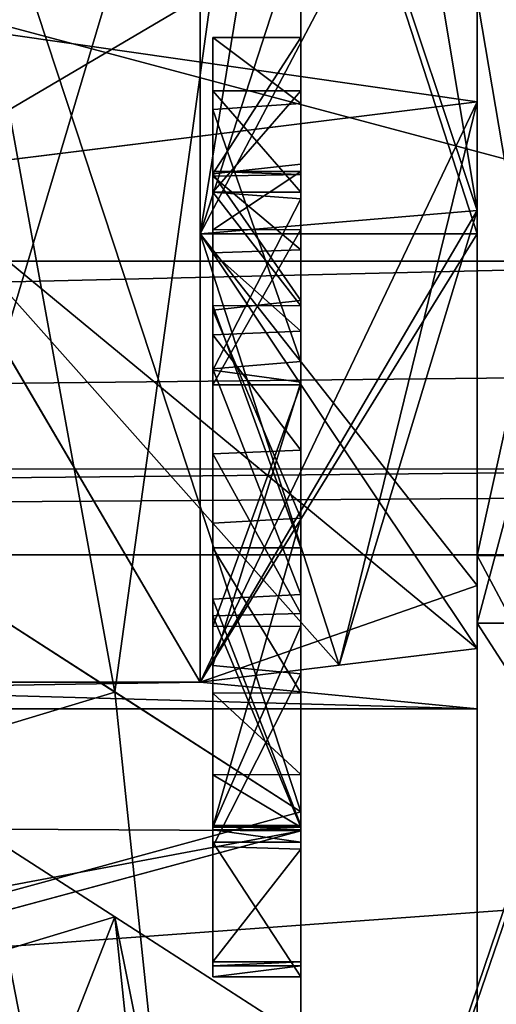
# Model space of a CAD drawing. Header units: millimetres. Extents: x -145 to 248, y -150 to 247.
# Tile 133 of 174: x 140.29 to 141.92, y -6.53 to -3.18. Entities that reach past the tile are written whole.
import ezdxf

# ---------------------------------------------------------------- set-up
doc = ezdxf.new("R2010")
doc.units = ezdxf.units.MM
doc.header["$LTSCALE"] = 65.185185
for name, color, linetype in [('1091', 7, 'CONTINUOUS'), ('1098', 7, 'CONTINUOUS'), ('1099', 7, 'CONTINUOUS'), ('1104', 7, 'CONTINUOUS'), ('1308', 7, 'CONTINUOUS'), ('1309', 7, 'CONTINUOUS'), ('1310', 7, 'CONTINUOUS'), ('1311', 7, 'CONTINUOUS'), ('1312', 7, 'CONTINUOUS'), ('1313', 7, 'CONTINUOUS'), ('1314', 7, 'CONTINUOUS'), ('1315', 7, 'CONTINUOUS'), ('1316', 7, 'CONTINUOUS'), ('1317', 7, 'CONTINUOUS'), ('1318', 7, 'CONTINUOUS'), ('1319', 7, 'CONTINUOUS'), ('1320', 7, 'CONTINUOUS'), ('1321', 7, 'CONTINUOUS'), ('1401', 7, 'CONTINUOUS'), ('1403', 7, 'CONTINUOUS'), ('1408', 7, 'CONTINUOUS'), ('1415', 7, 'CONTINUOUS'), ('1419', 7, 'CONTINUOUS'), ('1420', 7, 'CONTINUOUS'), ('1422', 7, 'CONTINUOUS'), ('1427', 7, 'CONTINUOUS'), ('1428', 7, 'CONTINUOUS'), ('1429', 7, 'CONTINUOUS'), ('1469', 7, 'CONTINUOUS'), ('1470', 7, 'CONTINUOUS'), ('1478', 7, 'CONTINUOUS'), ('1487', 7, 'CONTINUOUS'), ('1488', 7, 'CONTINUOUS'), ('950', 7, 'CONTINUOUS'), ('960', 7, 'CONTINUOUS'), ('962', 7, 'CONTINUOUS'), ('963', 7, 'CONTINUOUS'), ('964', 7, 'CONTINUOUS'), ('965', 7, 'CONTINUOUS'), ('966', 7, 'CONTINUOUS'), ('971', 7, 'CONTINUOUS'), ('972', 7, 'CONTINUOUS'), ('973', 7, 'CONTINUOUS'), ('974', 7, 'CONTINUOUS')]:
    doc.layers.add(name, color=color, linetype=linetype)

msp = doc.modelspace()

# ---------------------------------------------------------------- linework, layer by layer
at = {"layer": '1091', "color": 7, "linetype": 'CONTINUOUS', "true_color": 0xe0f2ff}
for points in [[(140, -2.0836, 8.2407), (140, -5.0712, 6.8215), (141.25, -0.8872, 9.7096), (140, -2.0836, 8.2407)], [(140, -5.0712, 6.8215), (140.6155, -5.4675, 7.2937), (141.25, -0.8872, 9.7096), (140, -5.0712, 6.8215)], [(140.6155, -5.4675, 7.2937), (141.25, -5.8759, 7.7805), (141.25, -0.8872, 9.7096), (140.6155, -5.4675, 7.2937)]]:
    msp.add_3dface(points, dxfattribs=at)
at = {"layer": '1098', "color": 7, "linetype": 'CONTINUOUS', "true_color": 0xe0f2ff}
for points in [[(113.25, 4, 23.5), (113.25, -4, 23.5), (143.25, -4, 23.5), (113.25, 4, 23.5)], [(143.25, 4, 23.5), (113.25, 4, 23.5), (143.25, -4, 23.5), (143.25, 4, 23.5)]]:
    msp.add_3dface(points, dxfattribs=at)
at = {"layer": '1099', "color": 7, "linetype": 'CONTINUOUS', "true_color": 0xe0f2ff}
for points in [[(113.25, -5, 22.5), (140.25, -5, 19.8809), (143.25, -5, 22.5), (113.25, -5, 22.5)], [(140.25, -5, 19.8809), (142.3503, -5, 18.9951), (143.25, -5, 22.5), (140.25, -5, 19.8809)]]:
    msp.add_3dface(points, dxfattribs=at)
at = {"layer": '1104', "color": 7, "linetype": 'CONTINUOUS', "true_color": 0xe0f2ff}
for points in [[(143.25, -4, 23.5), (113.25, -4, 23.5), (113.25, -4.7071, 23.2071), (143.25, -4, 23.5)], [(143.25, -4, 23.5), (113.25, -4.7071, 23.2071), (143.25, -4.3839, 23.4234), (143.25, -4, 23.5)], [(143.25, -4.3839, 23.4234), (113.25, -4.7071, 23.2071), (143.25, -4.7087, 23.2055), (143.25, -4.3839, 23.4234)], [(113.25, -4.7071, 23.2071), (113.25, -5, 22.5), (143.25, -4.7087, 23.2055), (113.25, -4.7071, 23.2071)], [(143.25, -4.7087, 23.2055), (113.25, -5, 22.5), (143.25, -4.7994, 23.1008), (143.25, -4.7087, 23.2055)], [(113.25, -5, 22.5), (143.25, -5, 22.5), (143.25, -4.7994, 23.1008), (113.25, -5, 22.5)]]:
    msp.add_3dface(points, dxfattribs=at)
at = {"layer": '1308', "color": 7, "linetype": 'CONTINUOUS', "true_color": 0xe0f2ff}
for points in [[(140.95, -6.3867, -15.0117), (141.25, -6.3867, -15.0117), (141.25, -6.3867, -13.3754), (140.95, -6.3867, -15.0117)], [(140.95, -6.3867, -13.3754), (140.95, -6.3867, -15.0117), (141.25, -6.3867, -13.3754), (140.95, -6.3867, -13.3754)]]:
    msp.add_3dface(points, dxfattribs=at)
at = {"layer": '1309', "color": 7, "linetype": 'CONTINUOUS', "true_color": 0xe0f2ff}
for points in [[(141.25, -3.7878, -12.7007), (141.25, -3.4199, -13.0527), (140.95, -3.7651, -12.716), (141.25, -3.7878, -12.7007)], [(140.95, -3.7651, -12.716), (141.25, -3.4199, -13.0527), (140.95, -3.4199, -13.0527), (140.95, -3.7651, -12.716)], [(140.95, -4.3713, -12.471), (141.25, -3.7878, -12.7007), (140.95, -3.7651, -12.716), (140.95, -4.3713, -12.471)], [(141.25, -4.4126, -12.463), (141.25, -3.7878, -12.7007), (140.95, -4.3713, -12.471), (141.25, -4.4126, -12.463)], [(140.95, -5.3776, -12.449), (141.25, -4.4126, -12.463), (140.95, -4.3713, -12.471), (140.95, -5.3776, -12.449)], [(141.25, -5.406, -12.4534), (141.25, -4.4126, -12.463), (140.95, -5.3776, -12.449), (141.25, -5.406, -12.4534)], [(140.95, -5.9937, -12.6566), (141.25, -5.406, -12.4534), (140.95, -5.3776, -12.449), (140.95, -5.9937, -12.6566)], [(141.25, -6.0029, -12.6626), (141.25, -5.406, -12.4534), (140.95, -5.9937, -12.6566), (141.25, -6.0029, -12.6626)], [(140.95, -6.3867, -13.3754), (141.25, -6.0029, -12.6626), (140.95, -5.9937, -12.6566), (140.95, -6.3867, -13.3754)], [(140.95, -6.3867, -13.3754), (141.25, -6.3867, -13.3754), (141.25, -6.0029, -12.6626), (140.95, -6.3867, -13.3754)]]:
    msp.add_3dface(points, dxfattribs=at)
at = {"layer": '1310', "color": 7, "linetype": 'CONTINUOUS', "true_color": 0xe0f2ff}
for points in [[(140.95, -3.4199, -13.0527), (141.25, -3.4199, -13.0527), (141.25, -3.7652, -13.2905), (140.95, -3.4199, -13.0527)], [(140.95, -3.7652, -13.2905), (140.95, -3.4199, -13.0527), (141.25, -3.7652, -13.2905), (140.95, -3.7652, -13.2905)]]:
    msp.add_3dface(points, dxfattribs=at)
at = {"layer": '1311', "color": 7, "linetype": 'CONTINUOUS', "true_color": 0xe0f2ff}
for points in [[(140.95, -3.7652, -13.2905), (141.25, -3.7652, -13.2905), (141.25, -4.1529, -12.9659), (140.95, -3.7652, -13.2905)], [(140.95, -3.7652, -13.2905), (141.25, -4.1529, -12.9659), (140.95, -4.1517, -12.9666), (140.95, -3.7652, -13.2905)], [(141.25, -4.1529, -12.9659), (141.25, -4.9769, -12.7923), (140.95, -4.1517, -12.9666), (141.25, -4.1529, -12.9659)], [(140.95, -4.1517, -12.9666), (141.25, -4.9769, -12.7923), (140.95, -4.9769, -12.7923), (140.95, -4.1517, -12.9666)]]:
    msp.add_3dface(points, dxfattribs=at)
at = {"layer": '1312', "color": 7, "linetype": 'CONTINUOUS', "true_color": 0xe0f2ff}
for points in [[(140.95, -4.9769, -12.7923), (141.25, -4.9769, -12.7923), (141.25, -5.4703, -12.8571), (140.95, -4.9769, -12.7923)], [(140.95, -4.9769, -12.7923), (141.25, -5.4703, -12.8571), (140.95, -5.4714, -12.8574), (140.95, -4.9769, -12.7923)], [(141.25, -5.4703, -12.8571), (141.25, -5.7488, -12.9934), (140.95, -5.4714, -12.8574), (141.25, -5.4703, -12.8571)], [(140.95, -5.4714, -12.8574), (141.25, -5.7488, -12.9934), (140.95, -5.75, -12.9944), (140.95, -5.4714, -12.8574)], [(141.25, -5.7488, -12.9934), (141.25, -5.928, -13.3471), (140.95, -5.75, -12.9944), (141.25, -5.7488, -12.9934)], [(140.95, -5.75, -12.9944), (141.25, -5.928, -13.3471), (140.95, -5.928, -13.3471), (140.95, -5.75, -12.9944)]]:
    msp.add_3dface(points, dxfattribs=at)
at = {"layer": '1313', "color": 7, "linetype": 'CONTINUOUS', "true_color": 0xe0f2ff}
for points in [[(140.95, -5.928, -13.3471), (141.25, -5.928, -13.3471), (141.25, -5.928, -13.4603), (140.95, -5.928, -13.3471)], [(140.95, -5.928, -13.4603), (140.95, -5.928, -13.3471), (141.25, -5.928, -13.4603), (140.95, -5.928, -13.4603)]]:
    msp.add_3dface(points, dxfattribs=at)
at = {"layer": '1314', "color": 7, "linetype": 'CONTINUOUS', "true_color": 0xe0f2ff}
for points in [[(141.25, -3.6703, -13.9295), (141.25, -3.2387, -14.6607), (140.95, -3.7028, -13.9102), (141.25, -3.6703, -13.9295)], [(140.95, -3.7028, -13.9102), (141.25, -3.2387, -14.6607), (140.95, -3.2387, -14.6607), (140.95, -3.7028, -13.9102)], [(141.25, -4.1346, -13.7318), (141.25, -3.6703, -13.9295), (140.95, -3.7028, -13.9102), (141.25, -4.1346, -13.7318)], [(140.95, -4.1673, -13.7222), (141.25, -4.1346, -13.7318), (140.95, -3.7028, -13.9102), (140.95, -4.1673, -13.7222)], [(141.25, -4.8758, -13.58), (141.25, -4.1346, -13.7318), (140.95, -4.1673, -13.7222), (141.25, -4.8758, -13.58)], [(140.95, -4.8926, -13.5778), (141.25, -4.8758, -13.58), (140.95, -4.1673, -13.7222), (140.95, -4.8926, -13.5778)], [(140.95, -5.928, -13.4603), (141.25, -5.928, -13.4603), (141.25, -4.8758, -13.58), (140.95, -5.928, -13.4603)], [(140.95, -5.928, -13.4603), (141.25, -4.8758, -13.58), (140.95, -4.8926, -13.5778), (140.95, -5.928, -13.4603)]]:
    msp.add_3dface(points, dxfattribs=at)
at = {"layer": '1315', "color": 7, "linetype": 'CONTINUOUS', "true_color": 0xe0f2ff}
for points in [[(140.95, -3.2387, -14.6607), (141.25, -3.2387, -14.6607), (141.25, -3.4637, -15.2536), (140.95, -3.2387, -14.6607)], [(140.95, -3.2387, -14.6607), (141.25, -3.4637, -15.2536), (140.95, -3.4836, -15.2725), (140.95, -3.2387, -14.6607)], [(141.25, -3.4637, -15.2536), (141.25, -4.3419, -15.5588), (140.95, -3.4836, -15.2725), (141.25, -3.4637, -15.2536)], [(140.95, -3.4836, -15.2725), (141.25, -4.3419, -15.5588), (140.95, -4.3675, -15.5597), (140.95, -3.4836, -15.2725)], [(141.25, -4.3419, -15.5588), (141.25, -5.1359, -15.4702), (140.95, -4.3675, -15.5597), (141.25, -4.3419, -15.5588)], [(140.95, -4.3675, -15.5597), (141.25, -5.1359, -15.4702), (140.95, -5.1513, -15.466), (140.95, -4.3675, -15.5597)], [(141.25, -5.1359, -15.4702), (141.25, -5.9224, -15.1136), (140.95, -5.1513, -15.466), (141.25, -5.1359, -15.4702)], [(140.95, -5.1513, -15.466), (141.25, -5.9224, -15.1136), (140.95, -5.9224, -15.1136), (140.95, -5.1513, -15.466)]]:
    msp.add_3dface(points, dxfattribs=at)
at = {"layer": '1316', "color": 7, "linetype": 'CONTINUOUS', "true_color": 0xe0f2ff}
for points in [[(140.95, -5.9224, -15.1136), (141.25, -5.9224, -15.1136), (141.25, -5.937, -15.275), (140.95, -5.9224, -15.1136)], [(140.95, -5.9224, -15.1136), (141.25, -5.937, -15.275), (140.95, -5.937, -15.275), (140.95, -5.9224, -15.1136)], [(141.25, -5.937, -15.275), (141.25, -5.979, -15.4703), (140.95, -5.937, -15.275), (141.25, -5.937, -15.275)], [(140.95, -5.937, -15.275), (141.25, -5.979, -15.4703), (140.95, -5.979, -15.4703), (140.95, -5.937, -15.275)]]:
    msp.add_3dface(points, dxfattribs=at)
at = {"layer": '1317', "color": 7, "linetype": 'CONTINUOUS', "true_color": 0xe0f2ff}
for points in [[(140.95, -5.979, -15.4703), (141.25, -5.979, -15.4703), (141.25, -6.4377, -15.4703), (140.95, -5.979, -15.4703)], [(140.95, -6.4377, -15.4703), (140.95, -5.979, -15.4703), (141.25, -6.4377, -15.4703), (140.95, -6.4377, -15.4703)]]:
    msp.add_3dface(points, dxfattribs=at)
at = {"layer": '1318', "color": 7, "linetype": 'CONTINUOUS', "true_color": 0xe0f2ff}
for points in [[(141.25, -6.3867, -15.0117), (140.95, -6.3867, -15.0117), (140.95, -6.4002, -15.2348), (141.25, -6.3867, -15.0117)], [(141.25, -6.4002, -15.2344), (141.25, -6.3867, -15.0117), (140.95, -6.4002, -15.2348), (141.25, -6.4002, -15.2344)], [(140.95, -6.4377, -15.4703), (141.25, -6.4377, -15.4703), (141.25, -6.4002, -15.2344), (140.95, -6.4377, -15.4703)], [(140.95, -6.4377, -15.4703), (141.25, -6.4002, -15.2344), (140.95, -6.4002, -15.2348), (140.95, -6.4377, -15.4703)]]:
    msp.add_3dface(points, dxfattribs=at)
at = {"layer": '1319', "color": 7, "linetype": 'CONTINUOUS', "true_color": 0xe0f2ff}
for points in [[(140.95, -5.928, -13.834), (141.25, -5.928, -13.834), (141.25, -5.928, -14.7229), (140.95, -5.928, -13.834)], [(140.95, -5.928, -14.7229), (140.95, -5.928, -13.834), (141.25, -5.928, -14.7229), (140.95, -5.928, -14.7229)]]:
    msp.add_3dface(points, dxfattribs=at)
at = {"layer": '1320', "color": 7, "linetype": 'CONTINUOUS', "true_color": 0xe0f2ff}
for points in [[(141.25, -5.243, -15.0367), (141.25, -4.422, -15.1872), (140.95, -5.2451, -15.036), (141.25, -5.243, -15.0367)], [(140.95, -5.2451, -15.036), (141.25, -4.422, -15.1872), (140.95, -4.422, -15.1872), (140.95, -5.2451, -15.036)], [(140.95, -5.928, -14.7229), (141.25, -5.928, -14.7229), (141.25, -5.243, -15.0367), (140.95, -5.928, -14.7229)], [(140.95, -5.928, -14.7229), (141.25, -5.243, -15.0367), (140.95, -5.2451, -15.036), (140.95, -5.928, -14.7229)]]:
    msp.add_3dface(points, dxfattribs=at)
at = {"layer": '1321', "color": 7, "linetype": 'CONTINUOUS', "true_color": 0xe0f2ff}
for points in [[(141.25, -3.6955, -14.8102), (141.25, -3.7058, -14.4906), (140.95, -3.6951, -14.8087), (141.25, -3.6955, -14.8102)], [(140.95, -3.6951, -14.8087), (141.25, -3.7058, -14.4906), (140.95, -3.7104, -14.4792), (140.95, -3.6951, -14.8087)], [(140.95, -3.8938, -15.0605), (141.25, -3.6955, -14.8102), (140.95, -3.6951, -14.8087), (140.95, -3.8938, -15.0605)], [(141.25, -3.8926, -15.0598), (141.25, -3.6955, -14.8102), (140.95, -3.8938, -15.0605), (141.25, -3.8926, -15.0598)], [(141.25, -3.7058, -14.4906), (141.25, -3.9613, -14.22), (140.95, -3.7104, -14.4792), (141.25, -3.7058, -14.4906)], [(140.95, -3.7104, -14.4792), (141.25, -3.9613, -14.22), (140.95, -3.9723, -14.2137), (140.95, -3.7104, -14.4792)], [(140.95, -4.422, -15.1872), (141.25, -4.422, -15.1872), (141.25, -3.8926, -15.0598), (140.95, -4.422, -15.1872)], [(140.95, -4.422, -15.1872), (141.25, -3.8926, -15.0598), (140.95, -3.8938, -15.0605), (140.95, -4.422, -15.1872)], [(141.25, -3.9613, -14.22), (141.25, -4.2385, -14.0998), (140.95, -3.9723, -14.2137), (141.25, -3.9613, -14.22)], [(140.95, -3.9723, -14.2137), (141.25, -4.2385, -14.0998), (140.95, -4.2517, -14.0955), (140.95, -3.9723, -14.2137)], [(141.25, -4.2385, -14.0998), (141.25, -4.6446, -13.9978), (140.95, -4.2517, -14.0955), (141.25, -4.2385, -14.0998)], [(140.95, -4.2517, -14.0955), (141.25, -4.6446, -13.9978), (140.95, -4.6565, -13.9955), (140.95, -4.2517, -14.0955)], [(141.25, -4.6446, -13.9978), (141.25, -5.2002, -13.912), (140.95, -4.6565, -13.9955), (141.25, -4.6446, -13.9978)], [(140.95, -4.6565, -13.9955), (141.25, -5.2002, -13.912), (140.95, -5.2077, -13.911), (140.95, -4.6565, -13.9955)], [(141.25, -5.2002, -13.912), (141.25, -5.928, -13.834), (140.95, -5.2077, -13.911), (141.25, -5.2002, -13.912)], [(141.25, -5.928, -13.834), (140.95, -5.928, -13.834), (140.95, -5.2077, -13.911), (141.25, -5.928, -13.834)]]:
    msp.add_3dface(points, dxfattribs=at)
at = {"layer": '1401', "color": 7, "linetype": 'CONTINUOUS', "true_color": 0xe0e8ed}
for points in [[(141.85, -5.525), (141.85, 5.525), (141.85, 5.3195, -1), (141.85, -5.525)], [(141.85, 5.525), (141.85, -5.525), (141.85, -5.3195, 1), (141.85, 5.525)], [(141.85, 3.4583, 1), (141.85, 5.525), (141.85, -3.4583, 1), (141.85, 3.4583, 1)], [(141.85, -3.4583, 1), (141.85, 5.525), (141.85, -5.3195, 1), (141.85, -3.4583, 1)], [(141.85, 3.4583, -1), (141.85, -5.525), (141.85, 5.3195, -1), (141.85, 3.4583, -1)], [(141.85, -5.525), (141.85, 3.4583, -1), (141.85, -3.4583, -1), (141.85, -5.525)], [(141.85, -2.5456, 2.5456), (141.85, 3.4583, 1), (141.85, -3.4583, 1), (141.85, -2.5456, 2.5456)], [(141.85, 3.4583, -1), (141.85, 2.5456, -2.5456), (141.85, -3.4583, -1), (141.85, 3.4583, -1)], [(141.85, -3.4583, -1), (141.85, 2.5456, -2.5456), (141.85, -2.5456, -2.5456), (141.85, -3.4583, -1)], [(141.85, -2.1143, -5.1044), (141.85, -3.9068, -3.9067), (141.85, -1, -5.3195), (141.85, -2.1143, -5.1044)], [(141.85, -1, -5.3195), (141.85, -3.9068, -3.9067), (141.85, -3.8274, -3.8274), (141.85, -1, -5.3195)], [(141.85, -3.8274, 3.8274), (141.85, -2.1143, 5.1044), (141.85, -1, 5.3195), (141.85, -3.8274, 3.8274)], [(141.85, -3.9068, 3.9067), (141.85, -2.1143, 5.1044), (141.85, -3.8274, 3.8274), (141.85, -3.9068, 3.9067)], [(141.85, -5.525), (141.85, -3.4583, -1), (141.85, -5.3195, -1), (141.85, -5.525)], [(141.85, -3.9068, -3.9067), (141.85, -5.1044, -2.1143), (141.85, -3.8274, -3.8274), (141.85, -3.9068, -3.9067)], [(141.85, -3.8274, -3.8274), (141.85, -5.1044, -2.1143), (141.85, -5.3195, -1), (141.85, -3.8274, -3.8274)], [(141.85, -5.1044, 2.1143), (141.85, -3.9068, 3.9067), (141.85, -3.8274, 3.8274), (141.85, -5.1044, 2.1143)], [(141.85, -5.3195, 1), (141.85, -5.1044, 2.1143), (141.85, -3.8274, 3.8274), (141.85, -5.3195, 1)], [(141.85, -5.1044, -2.1143), (141.85, -5.525), (141.85, -5.3195, -1), (141.85, -5.1044, -2.1143)], [(141.85, -5.525), (141.85, -5.1044, 2.1143), (141.85, -5.3195, 1), (141.85, -5.525)]]:
    msp.add_3dface(points, dxfattribs=at)
at = {"layer": '1403', "color": 7, "linetype": 'CONTINUOUS', "true_color": 0xe0e8ed}
for points in [[(141.85, 0, 7.075), (141.85, -5.0028, 5.0028), (142.9541, 0, 7.075), (141.85, 0, 7.075)], [(142.9541, 0, 7.075), (141.85, -5.0028, 5.0028), (142.9541, -5.0028, 5.0028), (142.9541, 0, 7.075)], [(141.85, -5.0028, -5.0028), (141.85, 0, -7.075), (142.9541, -5.0028, -5.0028), (141.85, -5.0028, -5.0028)], [(141.85, 0, -7.075), (142.9541, 0, -7.075), (142.9541, -5.0028, -5.0028), (141.85, 0, -7.075)], [(141.85, -5.0028, 5.0028), (141.85, -7.075), (142.9541, -5.0028, 5.0028), (141.85, -5.0028, 5.0028)], [(141.85, -7.075), (141.85, -5.0028, -5.0028), (142.9541, -7.075), (141.85, -7.075)], [(142.9541, -5.0028, 5.0028), (141.85, -7.075), (142.9541, -7.075), (142.9541, -5.0028, 5.0028)], [(142.9541, -7.075), (141.85, -5.0028, -5.0028), (142.9541, -5.0028, -5.0028), (142.9541, -7.075)]]:
    msp.add_3dface(points, dxfattribs=at)
at = {"layer": '1408', "color": 7, "linetype": 'CONTINUOUS', "true_color": 0xe0e8ed}
for points in [[(141.85, -3.4583, 1), (140.9069, -5.4337, 1), (139.8876, -3.7009, 1), (141.85, -3.4583, 1)], [(140.9069, -5.4337, 1), (141.85, -3.4583, 1), (141.3799, -5.3765, 1), (140.9069, -5.4337, 1)], [(141.85, -3.4583, 1), (141.85, -5.3195, 1), (141.3799, -5.3765, 1), (141.85, -3.4583, 1)], [(140.9069, -5.4337, 1), (138.6273, -5.4337, 1), (139.8876, -3.7009, 1), (140.9069, -5.4337, 1)]]:
    msp.add_3dface(points, dxfattribs=at)
at = {"layer": '1415', "color": 7, "linetype": 'CONTINUOUS', "true_color": 0xe0e8ed}
for points in [[(141.85, -5.3195, -1), (141.85, -3.4583, -1), (139.8884, -3.7008, -1), (141.85, -5.3195, -1)], [(138.6273, -5.4337, -1), (140.9069, -5.4337, -1), (139.8884, -3.7008, -1), (138.6273, -5.4337, -1)], [(139.8884, -3.7008, -1), (140.9069, -5.4337, -1), (141.3799, -5.3765, -1), (139.8884, -3.7008, -1)], [(141.85, -5.3195, -1), (139.8884, -3.7008, -1), (141.3799, -5.3765, -1), (141.85, -5.3195, -1)]]:
    msp.add_3dface(points, dxfattribs=at)
at = {"layer": '1419', "color": 7, "linetype": 'CONTINUOUS', "true_color": 0xe0e8ed}
for points in [[(137.85, -3.9517, -1), (139.8884, -3.7008, -1), (141.85, -2.5456, -2.5456), (137.85, -3.9517, -1)], [(141.85, -2.5456, -2.5456), (137.85, -2.8823, -2.8823), (137.85, -3.9517, -1), (141.85, -2.5456, -2.5456)], [(141.85, -3.4583, -1), (141.85, -2.5456, -2.5456), (139.8884, -3.7008, -1), (141.85, -3.4583, -1)]]:
    msp.add_3dface(points, dxfattribs=at)
at = {"layer": '1420', "color": 7, "linetype": 'CONTINUOUS', "true_color": 0xe0e8ed}
for points in [[(140.9069, -3.9068, -3.9068), (140.9069, -1, -5.4337), (141.85, -3.8274, -3.8274), (140.9069, -3.9068, -3.9068)], [(140.9069, -1, -5.4337), (141.3799, -1, -5.3765), (141.85, -3.8274, -3.8274), (140.9069, -1, -5.4337)], [(141.85, -1, -5.3195), (141.85, -3.8274, -3.8274), (141.3799, -1, -5.3765), (141.85, -1, -5.3195)], [(140.9069, -3.9068, -3.9068), (141.85, -3.8274, -3.8274), (141.85, -5.3195, -1), (140.9069, -3.9068, -3.9068)], [(140.9069, -5.4337, -1), (140.9069, -3.9068, -3.9068), (141.3799, -5.3765, -1), (140.9069, -5.4337, -1)], [(140.9069, -3.9068, -3.9068), (141.85, -5.3195, -1), (141.3799, -5.3765, -1), (140.9069, -3.9068, -3.9068)]]:
    msp.add_3dface(points, dxfattribs=at)
at = {"layer": '1422', "color": 7, "linetype": 'CONTINUOUS', "true_color": 0xe0f2ff}
for points in [[(93.25, -5.7166, 17.5946), (93.25, 5.7166, 17.5946), (141.25, 0.321, 18.4972), (93.25, -5.7166, 17.5946)], [(141.25, -5.9401, 17.5204), (93.25, -5.7166, 17.5946), (141.25, 0.321, 18.4972), (141.25, -5.9401, 17.5204)], [(120.65, -11.5042, 14.488), (93.25, -5.7166, 17.5946), (141.25, -11.5042, 14.488), (120.65, -11.5042, 14.488)], [(141.25, -11.5042, 14.488), (93.25, -5.7166, 17.5946), (141.25, -5.9401, 17.5204), (141.25, -11.5042, 14.488)]]:
    msp.add_3dface(points, dxfattribs=at)
at = {"layer": '1427', "color": 7, "linetype": 'CONTINUOUS', "true_color": 0xe0f2ff}
for points in [[(141.25, 0.321, -18.4972), (141.25, -5.9401, -17.5204), (141.25, 0, -15.4703), (141.25, 0.321, -18.4972)], [(141.25, 0, -15.4703), (141.25, -5.9401, -17.5204), (141.25, -0.4586, -15.4703), (141.25, 0, -15.4703)], [(141.25, -0.4586, -15.4703), (141.25, -5.9401, -17.5204), (141.25, -2.1968, -15.4703), (141.25, -0.4586, -15.4703)], [(141.25, -5.406, -12.4534), (141.25, -5.8759, -7.7805), (141.25, -0.8872, -9.7096), (141.25, -5.406, -12.4534)], [(141.25, -2.3921, -12.6752), (141.25, -3.4199, -13.0527), (141.25, -0.8872, -9.7096), (141.25, -2.3921, -12.6752)], [(141.25, -3.4199, -13.0527), (141.25, -3.7878, -12.7007), (141.25, -0.8872, -9.7096), (141.25, -3.4199, -13.0527)], [(141.25, -3.7878, -12.7007), (141.25, -4.4126, -12.463), (141.25, -0.8872, -9.7096), (141.25, -3.7878, -12.7007)], [(141.25, -4.4126, -12.463), (141.25, -5.406, -12.4534), (141.25, -0.8872, -9.7096), (141.25, -4.4126, -12.463)], [(141.25, -2.1968, -15.4703), (141.25, -5.9401, -17.5204), (141.25, -2.6554, -15.4703), (141.25, -2.1968, -15.4703)], [(141.25, -2.3921, -12.6752), (141.25, -2.6554, -13.3302), (141.25, -3.2387, -14.6607), (141.25, -2.3921, -12.6752)], [(141.25, -3.4199, -13.0527), (141.25, -2.3921, -12.6752), (141.25, -3.2387, -14.6607), (141.25, -3.4199, -13.0527)], [(141.25, -2.6554, -15.4703), (141.25, -5.9401, -17.5204), (141.25, -3.4637, -15.2536), (141.25, -2.6554, -15.4703)], [(141.25, -2.6554, -13.3302), (141.25, -2.6554, -15.4703), (141.25, -3.4637, -15.2536), (141.25, -2.6554, -13.3302)], [(141.25, -3.2387, -14.6607), (141.25, -2.6554, -13.3302), (141.25, -3.4637, -15.2536), (141.25, -3.2387, -14.6607)], [(141.25, -3.4199, -13.0527), (141.25, -3.2387, -14.6607), (141.25, -3.6703, -13.9295), (141.25, -3.4199, -13.0527)], [(141.25, -3.7652, -13.2905), (141.25, -3.4199, -13.0527), (141.25, -3.6703, -13.9295), (141.25, -3.7652, -13.2905)], [(141.25, -5.9401, -17.5204), (141.25, -4.3419, -15.5588), (141.25, -3.4637, -15.2536), (141.25, -5.9401, -17.5204)], [(141.25, -3.7652, -13.2905), (141.25, -3.6703, -13.9295), (141.25, -4.1346, -13.7318), (141.25, -3.7652, -13.2905)], [(141.25, -4.1529, -12.9659), (141.25, -3.7652, -13.2905), (141.25, -4.1346, -13.7318), (141.25, -4.1529, -12.9659)], [(141.25, -4.1529, -12.9659), (141.25, -4.1346, -13.7318), (141.25, -4.8758, -13.58), (141.25, -4.1529, -12.9659)], [(141.25, -4.9769, -12.7923), (141.25, -4.1529, -12.9659), (141.25, -4.8758, -13.58), (141.25, -4.9769, -12.7923)], [(141.25, -5.9401, -17.5204), (141.25, -5.1359, -15.4702), (141.25, -4.3419, -15.5588), (141.25, -5.9401, -17.5204)], [(141.25, -5.928, -13.4603), (141.25, -4.9769, -12.7923), (141.25, -4.8758, -13.58), (141.25, -5.928, -13.4603)], [(141.25, -5.4703, -12.8571), (141.25, -4.9769, -12.7923), (141.25, -5.928, -13.4603), (141.25, -5.4703, -12.8571)], [(141.25, -5.9401, -17.5204), (141.25, -5.9224, -15.1136), (141.25, -5.1359, -15.4702), (141.25, -5.9401, -17.5204)], [(141.25, -5.8759, -7.7805), (141.25, -5.406, -12.4534), (141.25, -6.0029, -12.6626), (141.25, -5.8759, -7.7805)], [(141.25, -5.7488, -12.9934), (141.25, -5.4703, -12.8571), (141.25, -5.928, -13.4603), (141.25, -5.7488, -12.9934)], [(141.25, -5.928, -13.3471), (141.25, -5.7488, -12.9934), (141.25, -5.928, -13.4603), (141.25, -5.928, -13.3471)], [(141.25, -11.5042, -14.488), (141.25, -5.8759, -7.7805), (141.25, -6.3867, -13.3754), (141.25, -11.5042, -14.488)], [(141.25, -6.3867, -13.3754), (141.25, -5.8759, -7.7805), (141.25, -6.0029, -12.6626), (141.25, -6.3867, -13.3754)], [(141.25, -5.9224, -15.1136), (141.25, -5.9401, -17.5204), (141.25, -5.937, -15.275), (141.25, -5.9224, -15.1136)], [(141.25, -5.9401, -17.5204), (141.25, -5.979, -15.4703), (141.25, -5.937, -15.275), (141.25, -5.9401, -17.5204)], [(141.25, -5.9401, -17.5204), (141.25, -11.5042, -14.488), (141.25, -6.4377, -15.4703), (141.25, -5.9401, -17.5204)], [(141.25, -5.979, -15.4703), (141.25, -5.9401, -17.5204), (141.25, -6.4377, -15.4703), (141.25, -5.979, -15.4703)], [(141.25, -11.5042, -14.488), (141.25, -6.3867, -13.3754), (141.25, -6.4377, -15.4703), (141.25, -11.5042, -14.488)], [(141.25, -6.3867, -13.3754), (141.25, -6.3867, -15.0117), (141.25, -6.4002, -15.2344), (141.25, -6.3867, -13.3754)], [(141.25, -6.4377, -15.4703), (141.25, -6.3867, -13.3754), (141.25, -6.4002, -15.2344), (141.25, -6.4377, -15.4703)]]:
    msp.add_3dface(points, dxfattribs=at)
at = {"layer": '1428', "color": 7, "linetype": 'CONTINUOUS', "true_color": 0xe0f2ff}
for points in [[(141.25, -2.1084, 15.0339), (141.25, -5.9401, 17.5204), (141.25, 0.321, 18.4972), (141.25, -2.1084, 15.0339)], [(141.25, -0.8872, 9.7096), (141.25, -5.8759, 7.7805), (141.25, -1.0491, 12.9204), (141.25, -0.8872, 9.7096)], [(141.25, -5.8759, 7.7805), (141.25, -1.1871, 12.822), (141.25, -1.0491, 12.9204), (141.25, -5.8759, 7.7805)], [(141.25, -1.1871, 12.822), (141.25, -5.8759, 7.7805), (141.25, -1.3442, 12.7621), (141.25, -1.1871, 12.822)], [(141.25, -5.8759, 7.7805), (141.25, -1.5399, 12.7398), (141.25, -1.3442, 12.7621), (141.25, -5.8759, 7.7805)], [(141.25, -1.5399, 12.7398), (141.25, -5.8759, 7.7805), (141.25, -1.8014, 12.7804), (141.25, -1.5399, 12.7398)], [(141.25, -5.8759, 7.7805), (141.25, -1.9931, 12.8869), (141.25, -1.8014, 12.7804), (141.25, -5.8759, 7.7805)], [(141.25, -1.9931, 12.8869), (141.25, -5.8759, 7.7805), (141.25, -2.1429, 13.0528), (141.25, -1.9931, 12.8869)], [(141.25, -5.8759, 7.7805), (141.25, -2.1084, 15.0339), (141.25, -2.2807, 14.6731), (141.25, -5.8759, 7.7805)], [(141.25, -2.1084, 15.0339), (141.25, -5.8759, 7.7805), (141.25, -5.9401, 17.5204), (141.25, -2.1084, 15.0339)], [(141.25, -5.8759, 7.7805), (141.25, -2.2647, 13.3042), (141.25, -2.1429, 13.0528), (141.25, -5.8759, 7.7805)], [(141.25, -2.2647, 13.3042), (141.25, -5.8759, 7.7805), (141.25, -2.3312, 13.6045), (141.25, -2.2647, 13.3042)], [(141.25, -2.355, 14.0171), (141.25, -5.8759, 7.7805), (141.25, -2.2807, 14.6731), (141.25, -2.355, 14.0171)], [(141.25, -5.8759, 7.7805), (141.25, -2.355, 14.0171), (141.25, -2.3312, 13.6045), (141.25, -5.8759, 7.7805)], [(141.25, -5.8759, 7.7805), (141.25, -11.5042, 14.488), (141.25, -5.9401, 17.5204), (141.25, -5.8759, 7.7805)]]:
    msp.add_3dface(points, dxfattribs=at)
at = {"layer": '1429', "color": 7, "linetype": 'CONTINUOUS', "true_color": 0xe0f2ff}
for points in [[(141.25, -3.7058, -14.4906), (141.25, -3.6955, -14.8102), (141.25, -3.8926, -15.0598), (141.25, -3.7058, -14.4906)], [(141.25, -3.9613, -14.22), (141.25, -3.7058, -14.4906), (141.25, -3.8926, -15.0598), (141.25, -3.9613, -14.22)], [(141.25, -4.422, -15.1872), (141.25, -3.9613, -14.22), (141.25, -3.8926, -15.0598), (141.25, -4.422, -15.1872)], [(141.25, -4.422, -15.1872), (141.25, -4.2385, -14.0998), (141.25, -3.9613, -14.22), (141.25, -4.422, -15.1872)], [(141.25, -4.422, -15.1872), (141.25, -4.6446, -13.9978), (141.25, -4.2385, -14.0998), (141.25, -4.422, -15.1872)], [(141.25, -4.422, -15.1872), (141.25, -5.243, -15.0367), (141.25, -4.6446, -13.9978), (141.25, -4.422, -15.1872)], [(141.25, -5.243, -15.0367), (141.25, -5.2002, -13.912), (141.25, -4.6446, -13.9978), (141.25, -5.243, -15.0367)], [(141.25, -5.928, -14.7229), (141.25, -5.928, -13.834), (141.25, -5.2002, -13.912), (141.25, -5.928, -14.7229)], [(141.25, -5.243, -15.0367), (141.25, -5.928, -14.7229), (141.25, -5.2002, -13.912), (141.25, -5.243, -15.0367)]]:
    msp.add_3dface(points, dxfattribs=at)
at = {"layer": '1469', "color": 7, "linetype": 'CONTINUOUS', "true_color": 0xe0f2ff}
for points in [[(141.25, -9.3868, -2.6363), (140, -7.8059, -3.3642), (140, -5.8373, -6.1787), (141.25, -9.3868, -2.6363)], [(141.25, -9.3868, -2.6363), (140, -5.8373, -6.1787), (140.6155, -6.2335, -6.651), (141.25, -9.3868, -2.6363)], [(140, -5.8373, 6.1787), (140, -7.8059, 3.3642), (140.6158, -6.2337, 6.6512), (140, -5.8373, 6.1787)], [(141.25, -6.642, 7.1377), (140.6158, -6.2337, 6.6512), (140, -7.8059, 3.3642), (141.25, -6.642, 7.1377)], [(141.25, -6.642, -7.1377), (141.25, -9.3868, -2.6363), (140.6155, -6.2335, -6.651), (141.25, -6.642, -7.1377)]]:
    msp.add_3dface(points, dxfattribs=at)
at = {"layer": '1470', "color": 7, "linetype": 'CONTINUOUS', "true_color": 0xe0f2ff}
for points in [[(141.25, -5.8759, -7.7805), (140, -2.0836, -8.2407), (141.25, -0.8872, -9.7096), (141.25, -5.8759, -7.7805)], [(141.25, -5.8759, -7.7805), (140.6158, -5.4677, -7.294), (140, -2.0836, -8.2407), (141.25, -5.8759, -7.7805)], [(140, -5.0712, -6.8215), (140, -2.0836, -8.2407), (140.6158, -5.4677, -7.294), (140, -5.0712, -6.8215)]]:
    msp.add_3dface(points, dxfattribs=at)
at = {"layer": '1478', "color": 7, "linetype": 'CONTINUOUS', "true_color": 0xe0f2ff}
for points in [[(140.95, -3.7028, -13.9102), (140.95, -3.2387, -14.6607), (140.95, -3.6951, -14.8087), (140.95, -3.7028, -13.9102)], [(140.95, -3.2387, -14.6607), (140.95, -3.4836, -15.2725), (140.95, -3.6951, -14.8087), (140.95, -3.2387, -14.6607)], [(140.95, -3.7651, -12.716), (140.95, -3.4199, -13.0527), (140.95, -3.7652, -13.2905), (140.95, -3.7651, -12.716)], [(140.95, -3.4836, -15.2725), (140.95, -4.3675, -15.5597), (140.95, -3.8938, -15.0605), (140.95, -3.4836, -15.2725)], [(140.95, -3.4836, -15.2725), (140.95, -3.8938, -15.0605), (140.95, -3.6951, -14.8087), (140.95, -3.4836, -15.2725)], [(140.95, -3.7028, -13.9102), (140.95, -3.6951, -14.8087), (140.95, -3.7104, -14.4792), (140.95, -3.7028, -13.9102)], [(140.95, -4.1673, -13.7222), (140.95, -3.7028, -13.9102), (140.95, -3.9723, -14.2137), (140.95, -4.1673, -13.7222)], [(140.95, -3.7028, -13.9102), (140.95, -3.7104, -14.4792), (140.95, -3.9723, -14.2137), (140.95, -3.7028, -13.9102)], [(140.95, -4.3713, -12.471), (140.95, -3.7651, -12.716), (140.95, -4.1517, -12.9666), (140.95, -4.3713, -12.471)], [(140.95, -3.7651, -12.716), (140.95, -3.7652, -13.2905), (140.95, -4.1517, -12.9666), (140.95, -3.7651, -12.716)], [(140.95, -4.3675, -15.5597), (140.95, -4.422, -15.1872), (140.95, -3.8938, -15.0605), (140.95, -4.3675, -15.5597)], [(140.95, -4.1673, -13.7222), (140.95, -3.9723, -14.2137), (140.95, -4.2517, -14.0955), (140.95, -4.1673, -13.7222)], [(140.95, -4.3713, -12.471), (140.95, -4.1517, -12.9666), (140.95, -4.9769, -12.7923), (140.95, -4.3713, -12.471)], [(140.95, -4.8926, -13.5778), (140.95, -4.1673, -13.7222), (140.95, -4.6565, -13.9955), (140.95, -4.8926, -13.5778)], [(140.95, -4.1673, -13.7222), (140.95, -4.2517, -14.0955), (140.95, -4.6565, -13.9955), (140.95, -4.1673, -13.7222)], [(140.95, -4.3675, -15.5597), (140.95, -5.1513, -15.466), (140.95, -4.422, -15.1872), (140.95, -4.3675, -15.5597)], [(140.95, -5.3776, -12.449), (140.95, -4.3713, -12.471), (140.95, -4.9769, -12.7923), (140.95, -5.3776, -12.449)], [(140.95, -5.1513, -15.466), (140.95, -5.2451, -15.036), (140.95, -4.422, -15.1872), (140.95, -5.1513, -15.466)], [(140.95, -4.8926, -13.5778), (140.95, -4.6565, -13.9955), (140.95, -5.2077, -13.911), (140.95, -4.8926, -13.5778)], [(140.95, -5.928, -13.4603), (140.95, -4.8926, -13.5778), (140.95, -5.928, -13.834), (140.95, -5.928, -13.4603)], [(140.95, -5.928, -13.834), (140.95, -4.8926, -13.5778), (140.95, -5.2077, -13.911), (140.95, -5.928, -13.834)], [(140.95, -5.3776, -12.449), (140.95, -4.9769, -12.7923), (140.95, -5.4714, -12.8574), (140.95, -5.3776, -12.449)], [(140.95, -5.1513, -15.466), (140.95, -5.9224, -15.1136), (140.95, -5.2451, -15.036), (140.95, -5.1513, -15.466)], [(140.95, -5.9224, -15.1136), (140.95, -5.928, -14.7229), (140.95, -5.2451, -15.036), (140.95, -5.9224, -15.1136)], [(140.95, -5.9937, -12.6566), (140.95, -5.3776, -12.449), (140.95, -5.75, -12.9944), (140.95, -5.9937, -12.6566)], [(140.95, -5.3776, -12.449), (140.95, -5.4714, -12.8574), (140.95, -5.75, -12.9944), (140.95, -5.3776, -12.449)], [(140.95, -5.9937, -12.6566), (140.95, -5.75, -12.9944), (140.95, -5.928, -13.3471), (140.95, -5.9937, -12.6566)], [(140.95, -5.9224, -15.1136), (140.95, -5.937, -15.275), (140.95, -5.928, -14.7229), (140.95, -5.9224, -15.1136)], [(140.95, -5.9937, -12.6566), (140.95, -5.928, -13.3471), (140.95, -5.979, -15.4703), (140.95, -5.9937, -12.6566)], [(140.95, -5.928, -13.3471), (140.95, -5.928, -13.4603), (140.95, -5.937, -15.275), (140.95, -5.928, -13.3471)], [(140.95, -5.928, -13.3471), (140.95, -5.937, -15.275), (140.95, -5.979, -15.4703), (140.95, -5.928, -13.3471)], [(140.95, -5.937, -15.275), (140.95, -5.928, -13.4603), (140.95, -5.928, -13.834), (140.95, -5.937, -15.275)], [(140.95, -5.937, -15.275), (140.95, -5.928, -13.834), (140.95, -5.928, -14.7229), (140.95, -5.937, -15.275)], [(140.95, -5.9937, -12.6566), (140.95, -5.979, -15.4703), (140.95, -6.4002, -15.2348), (140.95, -5.9937, -12.6566)], [(140.95, -5.979, -15.4703), (140.95, -6.4377, -15.4703), (140.95, -6.4002, -15.2348), (140.95, -5.979, -15.4703)], [(140.95, -6.3867, -15.0117), (140.95, -6.3867, -13.3754), (140.95, -5.9937, -12.6566), (140.95, -6.3867, -15.0117)], [(140.95, -6.3867, -15.0117), (140.95, -5.9937, -12.6566), (140.95, -6.4002, -15.2348), (140.95, -6.3867, -15.0117)]]:
    msp.add_3dface(points, dxfattribs=at)
at = {"layer": '1487', "color": 7, "linetype": 'CONTINUOUS', "true_color": 0xe0e8ed}
for points in [[(141.85, -2.5456, 2.5456), (141.85, -3.4583, 1), (137.85, -2.8823, 2.8823), (141.85, -2.5456, 2.5456)], [(141.85, -3.4583, 1), (139.8876, -3.7009, 1), (137.85, -2.8823, 2.8823), (141.85, -3.4583, 1)]]:
    msp.add_3dface(points, dxfattribs=at)
at = {"layer": '1488', "color": 7, "linetype": 'CONTINUOUS', "true_color": 0xe0e8ed}
for points in [[(140.9069, -1, 5.4337), (140.9069, -3.9068, 3.9068), (141.3799, -1, 5.3765), (140.9069, -1, 5.4337)], [(140.9069, -3.9068, 3.9068), (141.85, -3.8274, 3.8274), (141.85, -1, 5.3195), (140.9069, -3.9068, 3.9068)], [(140.9069, -3.9068, 3.9068), (141.85, -1, 5.3195), (141.3799, -1, 5.3765), (140.9069, -3.9068, 3.9068)], [(140.9069, -3.9068, 3.9068), (140.9069, -5.4337, 1), (141.85, -3.8274, 3.8274), (140.9069, -3.9068, 3.9068)], [(140.9069, -5.4337, 1), (141.3799, -5.3765, 1), (141.85, -3.8274, 3.8274), (140.9069, -5.4337, 1)], [(141.85, -5.3195, 1), (141.85, -3.8274, 3.8274), (141.3799, -5.3765, 1), (141.85, -5.3195, 1)]]:
    msp.add_3dface(points, dxfattribs=at)
at = {"layer": '950', "color": 7, "linetype": 'CONTINUOUS', "true_color": 0xe0f2ff}
for points in [[(93.25, -5.7166, -17.5946), (141.25, 0.321, -18.4972), (93.25, 5.7166, -17.5946), (93.25, -5.7166, -17.5946)], [(141.25, -5.9401, -17.5204), (141.25, 0.321, -18.4972), (93.25, -5.7166, -17.5946), (141.25, -5.9401, -17.5204)], [(93.25, -14.9669, -10.8739), (141.25, -5.9401, -17.5204), (93.25, -5.7166, -17.5946), (93.25, -14.9669, -10.8739)], [(120.65, -11.5042, -14.488), (141.25, -5.9401, -17.5204), (93.25, -14.9669, -10.8739), (120.65, -11.5042, -14.488)], [(141.25, -11.5042, -14.488), (141.25, -5.9401, -17.5204), (120.65, -11.5042, -14.488), (141.25, -11.5042, -14.488)]]:
    msp.add_3dface(points, dxfattribs=at)
at = {"layer": '960', "color": 7, "linetype": 'CONTINUOUS', "true_color": 0xe0f2ff}
for points in [[(140.25, -6.3349, -19.4967), (140.25, 6.3349, -19.4967), (142.3713, -6.1801, -18.6226), (140.25, -6.3349, -19.4967)], [(142.3713, -6.1801, -18.6226), (140.25, 6.3349, -19.4967), (142.3713, 6.1801, -18.6226), (142.3713, -6.1801, -18.6226)], [(142.3503, -5, 18.9951), (140.25, -5, 19.8809), (140.25, -11.1914, 17.1756), (142.3503, -5, 18.9951)], [(142.371, -5, 18.9739), (142.3503, -5, 18.9951), (140.25, -11.1914, 17.1756), (142.371, -5, 18.9739)], [(142.3713, -15.3532, 12.2178), (142.371, -5, 18.9739), (140.25, -11.1914, 17.1756), (142.3713, -15.3532, 12.2178)], [(140.25, -16.5849, -12.0496), (140.25, -6.3349, -19.4967), (142.3713, -6.1801, -18.6226), (140.25, -16.5849, -12.0496)], [(142.3713, -16.0879, -11.2328), (140.25, -16.5849, -12.0496), (142.3713, -6.1801, -18.6226), (142.3713, -16.0879, -11.2328)]]:
    msp.add_3dface(points, dxfattribs=at)
at = {"layer": '962', "color": 7, "linetype": 'CONTINUOUS', "true_color": 0xe0f2ff}
for points in [[(140.9069, -3.9068, -3.9068), (141.85, -2.1143, -5.1044), (140.9069, -1, -5.4337), (140.9069, -3.9068, -3.9068)], [(141.85, -3.9068, -3.9067), (141.85, -2.1143, -5.1044), (140.9069, -3.9068, -3.9068), (141.85, -3.9068, -3.9067)], [(141.85, -5.1044, -2.1143), (141.85, -3.9068, -3.9067), (140.9069, -5.4337, -1), (141.85, -5.1044, -2.1143)], [(140.9069, -5.4337, -1), (141.85, -3.9068, -3.9067), (140.9069, -3.9068, -3.9068), (140.9069, -5.4337, -1)], [(141.85, -5.525), (141.85, -5.1044, -2.1143), (140.9069, -5.4337, -1), (141.85, -5.525)], [(135.25, -5.525), (141.85, -5.525), (140.9069, -5.4337, -1), (135.25, -5.525)], [(138.6273, -5.4337, -1), (135.25, -5.525), (140.9069, -5.4337, -1), (138.6273, -5.4337, -1)]]:
    msp.add_3dface(points, dxfattribs=at)
at = {"layer": '963', "color": 7, "linetype": 'CONTINUOUS', "true_color": 0xe0f2ff}
for points in [[(141.85, 0, 7.4), (141.85, -5.2327, 5.2325), (141.85, 0, 7.075), (141.85, 0, 7.4)], [(141.85, 0, 7.075), (141.85, -5.2327, 5.2325), (141.85, -5.0028, 5.0028), (141.85, 0, 7.075)], [(141.85, -5.2327, -5.2325), (141.85, 0, -7.4), (141.85, 0, -7.075), (141.85, -5.2327, -5.2325)], [(141.85, -5.0028, -5.0028), (141.85, -5.2327, -5.2325), (141.85, 0, -7.075), (141.85, -5.0028, -5.0028)], [(141.85, -5.2327, 5.2325), (141.85, -7.4), (141.85, -5.0028, 5.0028), (141.85, -5.2327, 5.2325)], [(141.85, -5.0028, 5.0028), (141.85, -7.4), (141.85, -7.075), (141.85, -5.0028, 5.0028)], [(141.85, -7.075), (141.85, -5.2327, -5.2325), (141.85, -5.0028, -5.0028), (141.85, -7.075)], [(141.85, -7.4), (141.85, -5.2327, -5.2325), (141.85, -7.075), (141.85, -7.4)]]:
    msp.add_3dface(points, dxfattribs=at)
at = {"layer": '964', "color": 7, "linetype": 'CONTINUOUS', "true_color": 0xe0f2ff}
for points in [[(143.25, -5.2327, -5.2325), (143.25, 0, -7.4), (141.85, -5.2327, -5.2325), (143.25, -5.2327, -5.2325)], [(143.25, 0, -7.4), (141.85, 0, -7.4), (141.85, -5.2327, -5.2325), (143.25, 0, -7.4)], [(143.25, -7.4), (143.25, -5.2327, -5.2325), (141.85, -7.4), (143.25, -7.4)], [(141.85, -7.4), (143.25, -5.2327, -5.2325), (141.85, -5.2327, -5.2325), (141.85, -7.4)]]:
    msp.add_3dface(points, dxfattribs=at)
at = {"layer": '965', "color": 7, "linetype": 'CONTINUOUS', "true_color": 0xe0f2ff}
for points in [[(141.85, -2.1143, 5.1044), (141.85, -3.9068, 3.9067), (140.9069, -1, 5.4337), (141.85, -2.1143, 5.1044)], [(140.9069, -1, 5.4337), (141.85, -3.9068, 3.9067), (140.9069, -3.9068, 3.9068), (140.9069, -1, 5.4337)], [(141.85, -3.9068, 3.9067), (141.85, -5.1044, 2.1143), (140.9069, -3.9068, 3.9068), (141.85, -3.9068, 3.9067)], [(140.9069, -3.9068, 3.9068), (141.85, -5.1044, 2.1143), (140.9069, -5.4337, 1), (140.9069, -3.9068, 3.9068)], [(141.85, -5.1044, 2.1143), (141.85, -5.525), (140.9069, -5.4337, 1), (141.85, -5.1044, 2.1143)], [(141.85, -5.525), (135.25, -5.525), (138.6273, -5.4337, 1), (141.85, -5.525)], [(141.85, -5.525), (138.6273, -5.4337, 1), (140.9069, -5.4337, 1), (141.85, -5.525)]]:
    msp.add_3dface(points, dxfattribs=at)
at = {"layer": '966', "color": 7, "linetype": 'CONTINUOUS', "true_color": 0xe0f2ff}
for points in [[(143.25, 0, 7.4), (143.25, -5.2327, 5.2325), (141.85, 0, 7.4), (143.25, 0, 7.4)], [(143.25, -5.2327, 5.2325), (141.85, -5.2327, 5.2325), (141.85, 0, 7.4), (143.25, -5.2327, 5.2325)], [(143.25, -5.2327, 5.2325), (143.25, -7.4), (141.85, -5.2327, 5.2325), (143.25, -5.2327, 5.2325)], [(143.25, -7.4), (141.85, -7.4), (141.85, -5.2327, 5.2325), (143.25, -7.4)]]:
    msp.add_3dface(points, dxfattribs=at)
at = {"layer": '971', "color": 7, "linetype": 'CONTINUOUS', "true_color": 0xe0f2ff}
for points in [[(120.65, -11.5042, -14.488), (140, -5.0712, -6.8215), (140.6158, -5.4677, -7.294), (120.65, -11.5042, -14.488)], [(141.25, -5.8759, -7.7805), (120.65, -11.5042, -14.488), (140.6158, -5.4677, -7.294), (141.25, -5.8759, -7.7805)], [(141.25, -11.5042, -14.488), (120.65, -11.5042, -14.488), (141.25, -5.8759, -7.7805), (141.25, -11.5042, -14.488)]]:
    msp.add_3dface(points, dxfattribs=at)
at = {"layer": '972', "color": 7, "linetype": 'CONTINUOUS', "true_color": 0xe0f2ff}
for points in [[(120.65, -12.2702, -13.8453), (141.25, -12.2702, -13.8453), (120.65, -5.8373, -6.1787), (120.65, -12.2702, -13.8453)], [(141.25, -12.2702, -13.8453), (140, -5.8373, -6.1787), (120.65, -5.8373, -6.1787), (141.25, -12.2702, -13.8453)], [(140, -5.8373, -6.1787), (141.25, -12.2702, -13.8453), (140.6155, -6.2335, -6.651), (140, -5.8373, -6.1787)], [(141.25, -12.2702, -13.8453), (141.25, -6.642, -7.1377), (140.6155, -6.2335, -6.651), (141.25, -12.2702, -13.8453)]]:
    msp.add_3dface(points, dxfattribs=at)
at = {"layer": '973', "color": 7, "linetype": 'CONTINUOUS', "true_color": 0xe0f2ff}
for points in [[(120.65, -12.2702, 13.8453), (140, -5.8373, 6.1787), (140.6158, -6.2337, 6.6512), (120.65, -12.2702, 13.8453)], [(141.25, -6.642, 7.1377), (120.65, -12.2702, 13.8453), (140.6158, -6.2337, 6.6512), (141.25, -6.642, 7.1377)]]:
    msp.add_3dface(points, dxfattribs=at)
at = {"layer": '974', "color": 7, "linetype": 'CONTINUOUS', "true_color": 0xe0f2ff}
for points in [[(140, -5.0712, 6.8215), (120.65, -5.0712, 6.8215), (141.25, -11.5042, 14.488), (140, -5.0712, 6.8215)], [(120.65, -5.0712, 6.8215), (120.65, -11.5042, 14.488), (141.25, -11.5042, 14.488), (120.65, -5.0712, 6.8215)], [(140.6155, -5.4675, 7.2937), (140, -5.0712, 6.8215), (141.25, -11.5042, 14.488), (140.6155, -5.4675, 7.2937)], [(141.25, -5.8759, 7.7805), (140.6155, -5.4675, 7.2937), (141.25, -11.5042, 14.488), (141.25, -5.8759, 7.7805)]]:
    msp.add_3dface(points, dxfattribs=at)

doc.saveas('drawing.dxf')
